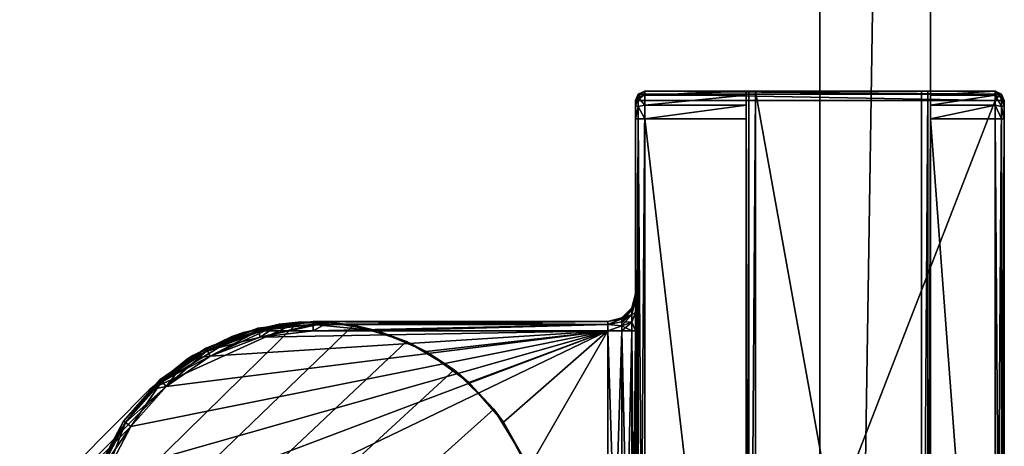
# Model space of a CAD drawing. Header units: metres. Extents: x 0 to 1023, y -974 to 49.
# Tile 20 of 27: x 928 to 981, y -790 to -767. Entities that reach past the tile are written whole.
import ezdxf

# ---------------------------------------------------------------- set-up
doc = ezdxf.new("R2010")
doc.units = ezdxf.units.M

msp = doc.modelspace()

# ---------------------------------------------------------------- linework, layer by layer
at = {"layer": 'Y2A990'}
for points in [[(961.446289, -770.950378, 1997.853516), (961.549866, -770.596802, 1997.75), (961.299866, -770.950378, 1997.5)], [(961.549866, -770.596802, 1997.75), (961.446289, -770.596802, 1997.5), (961.299866, -770.950378, 1997.5)], [(961.446289, -770.596802, 1997.5), (961.446289, -770.596802, 1977.5), (961.299866, -770.950378, 1997.5)], [(961.446289, -770.596802, 1977.5), (961.299866, -770.950378, 1977.5), (961.299866, -770.950378, 1997.5)], [(961.446289, -770.596802, 1977.5), (961.446289, -770.778198, 1976.823242), (961.299866, -770.950378, 1977.5)], [(961.549866, -770.596802, 1997.75), (961.799866, -770.450378, 1997.5), (961.446289, -770.596802, 1997.5)], [(961.799866, -770.450378, 1997.5), (961.799866, -770.450378, 1977.5), (961.446289, -770.596802, 1997.5)], [(961.799866, -770.450378, 1977.5), (961.446289, -770.596802, 1977.5), (961.446289, -770.596802, 1997.5)], [(961.799866, -770.651367, 1976.75), (961.446289, -770.596802, 1977.5), (961.799866, -770.450378, 1977.5)], [(961.799866, -770.950378, 1998), (961.799866, -770.596802, 1997.853516), (961.446289, -770.950378, 1997.853516)], [(961.799866, -770.596802, 1997.853516), (961.549866, -770.596802, 1997.75), (961.446289, -770.950378, 1997.853516)], [(961.446289, -770.778198, 1976.823242), (961.446289, -770.596802, 1977.5), (961.799866, -770.651367, 1976.75)], [(961.799866, -771.200378, 1976.200928), (961.446289, -770.778198, 1976.823242), (961.799866, -770.651367, 1976.75)], [(961.799866, -770.450378, 1997.5), (961.549866, -770.596802, 1997.75), (961.799866, -770.596802, 1997.853516)], [(980.799866, -770.450378, 1997.5), (961.799866, -770.450378, 1997.5), (980.799866, -770.596802, 1997.853516)], [(961.799866, -770.450378, 1997.5), (961.799866, -770.596802, 1997.853516), (980.799866, -770.596802, 1997.853516)], [(967.799866, -770.450378, 1994), (961.799866, -770.450378, 1997.5), (976.799866, -770.450378, 1994)], [(961.799866, -770.450378, 1997.5), (980.799866, -770.450378, 1997.5), (976.799866, -770.450378, 1994)], [(967.446289, -770.450378, 1993.853516), (961.799866, -770.450378, 1997.5), (967.799866, -770.450378, 1994)], [(967.299866, -770.450378, 1993.5), (961.799866, -770.450378, 1997.5), (967.446289, -770.450378, 1993.853516)], [(961.799866, -770.450378, 1997.5), (967.299866, -770.450378, 1977.5), (961.799866, -770.450378, 1977.5)], [(967.299866, -770.450378, 1977.5), (961.799866, -770.450378, 1997.5), (967.299866, -770.450378, 1993.5)], [(961.799866, -770.450378, 1977.5), (967.299866, -770.450378, 1977.5), (961.799866, -770.651367, 1976.75)], [(967.299866, -770.450378, 1977.5), (967.299866, -770.651367, 1976.75), (961.799866, -770.651367, 1976.75)], [(980.799866, -770.596802, 1997.853516), (961.799866, -770.596802, 1997.853516), (980.799866, -770.950378, 1998)], [(961.799866, -770.596802, 1997.853516), (961.799866, -770.950378, 1998), (980.799866, -770.950378, 1998)], [(961.799866, -770.651367, 1976.75), (967.299866, -770.651367, 1976.75), (961.799866, -771.200378, 1976.200928)], [(967.299866, -770.651367, 1976.75), (967.299866, -771.200378, 1976.200928), (961.799866, -771.200378, 1976.200928)], [(967.446289, -820.450378, 1993.853516), (967.299866, -820.450378, 1993.5), (967.446289, -770.450378, 1993.853516)], [(967.299866, -820.450378, 1993.5), (967.299866, -770.450378, 1993.5), (967.446289, -770.450378, 1993.853516)], [(967.299866, -770.450378, 1977.5), (967.299866, -770.450378, 1993.5), (967.299866, -770.651367, 1976.75)], [(967.299866, -770.450378, 1993.5), (967.299866, -771.950378, 1976), (967.299866, -770.651367, 1976.75)], [(967.299866, -770.450378, 1993.5), (967.299866, -818.950378, 1976), (967.299866, -771.950378, 1976)], [(967.299866, -820.450378, 1993.5), (967.299866, -818.950378, 1976), (967.299866, -770.450378, 1993.5)], [(967.299866, -770.651367, 1976.75), (967.299866, -771.950378, 1976), (967.299866, -771.200378, 1976.200928)], [(967.799866, -820.450378, 1994), (967.446289, -820.450378, 1993.853516), (967.799866, -770.450378, 1994)], [(967.446289, -820.450378, 1993.853516), (967.446289, -770.450378, 1993.853516), (967.799866, -770.450378, 1994)], [(976.799866, -770.450378, 1994), (976.799866, -820.450378, 1994), (967.799866, -770.450378, 1994)], [(976.799866, -820.450378, 1994), (967.799866, -820.450378, 1994), (967.799866, -770.450378, 1994)], [(977.153381, -820.450378, 1993.853516), (976.799866, -820.450378, 1994), (977.153381, -770.450378, 1993.853516)], [(976.799866, -820.450378, 1994), (976.799866, -770.450378, 1994), (977.153381, -770.450378, 1993.853516)], [(976.799866, -770.450378, 1994), (980.799866, -770.450378, 1997.5), (977.153381, -770.450378, 1993.853516)], [(977.299866, -820.450378, 1993.5), (977.153381, -820.450378, 1993.853516), (977.299866, -770.450378, 1993.5)], [(977.153381, -820.450378, 1993.853516), (977.153381, -770.450378, 1993.853516), (977.299866, -770.450378, 1993.5)], [(977.153381, -770.450378, 1993.853516), (980.799866, -770.450378, 1997.5), (977.299866, -770.450378, 1993.5)], [(977.299866, -770.450378, 1977.5), (980.799866, -770.450378, 1977.5), (977.299866, -770.651367, 1976.75)], [(980.799866, -770.450378, 1977.5), (980.799866, -770.651367, 1976.75), (977.299866, -770.651367, 1976.75)], [(977.299866, -770.450378, 1977.5), (977.299866, -770.651367, 1976.75), (977.299866, -770.450378, 1993.5)], [(977.299866, -820.450378, 1993.5), (977.299866, -770.450378, 1993.5), (977.299866, -818.950378, 1976)], [(977.299866, -818.950378, 1976), (977.299866, -770.450378, 1993.5), (977.299866, -771.950378, 1976)], [(977.299866, -770.450378, 1993.5), (977.299866, -770.651367, 1976.75), (977.299866, -771.950378, 1976)], [(977.299866, -770.450378, 1977.5), (980.799866, -770.450378, 1997.5), (980.799866, -770.450378, 1977.5)], [(977.299866, -770.450378, 1993.5), (980.799866, -770.450378, 1997.5), (977.299866, -770.450378, 1977.5)], [(977.299866, -770.651367, 1976.75), (980.799866, -770.651367, 1976.75), (977.299866, -771.200378, 1976.200928)], [(980.799866, -770.651367, 1976.75), (980.799866, -771.200378, 1976.200928), (977.299866, -771.200378, 1976.200928)], [(977.299866, -771.950378, 1976), (977.299866, -770.651367, 1976.75), (977.299866, -771.200378, 1976.200928)], [(981.153381, -770.778198, 1976.823242), (980.799866, -770.450378, 1977.5), (981.153381, -770.596802, 1977.5)], [(980.799866, -770.450378, 1977.5), (981.153381, -770.778198, 1976.823242), (980.799866, -770.651367, 1976.75)], [(980.799866, -770.450378, 1997.5), (981.049866, -770.596802, 1997.75), (981.153381, -770.596802, 1997.5)], [(981.049866, -770.596802, 1997.75), (980.799866, -770.450378, 1997.5), (980.799866, -770.596802, 1997.853516)], [(980.799866, -770.450378, 1977.5), (980.799866, -770.450378, 1997.5), (981.153381, -770.596802, 1977.5)], [(980.799866, -770.450378, 1997.5), (981.153381, -770.596802, 1997.5), (981.153381, -770.596802, 1977.5)], [(981.153381, -770.950378, 1997.853516), (981.049866, -770.596802, 1997.75), (980.799866, -770.950378, 1998)], [(981.049866, -770.596802, 1997.75), (980.799866, -770.596802, 1997.853516), (980.799866, -770.950378, 1998)], [(981.153381, -770.778198, 1976.823242), (981.153381, -771.273621, 1976.327759), (980.799866, -770.651367, 1976.75)], [(980.799866, -770.651367, 1976.75), (981.153381, -771.273621, 1976.327759), (980.799866, -771.200378, 1976.200928)], [(981.153381, -770.596802, 1997.5), (981.049866, -770.596802, 1997.75), (981.153381, -770.950378, 1997.853516)], [(981.153381, -770.778198, 1976.823242), (981.153381, -770.596802, 1977.5), (981.299866, -770.950378, 1977.5)], [(981.299866, -770.950378, 1997.5), (981.153381, -770.596802, 1997.5), (981.153381, -770.950378, 1997.853516)], [(981.153381, -770.596802, 1977.5), (981.153381, -770.596802, 1997.5), (981.299866, -770.950378, 1977.5)], [(981.153381, -770.596802, 1997.5), (981.299866, -770.950378, 1997.5), (981.299866, -770.950378, 1977.5)], [(961.299866, -770.950378, 1977.5), (961.446289, -770.778198, 1976.823242), (961.299866, -771.243286, 1976.792847)], [(961.446289, -770.778198, 1976.823242), (961.446289, -771.273621, 1976.327759), (961.299866, -771.243286, 1976.792847)], [(961.446289, -819.950378, 1997.853516), (961.446289, -770.950378, 1997.853516), (961.299866, -819.950378, 1997.5)], [(961.446289, -770.950378, 1997.853516), (961.299866, -770.950378, 1997.5), (961.299866, -819.950378, 1997.5)], [(961.299866, -770.950378, 1997.5), (961.299866, -770.950378, 1977.5), (961.299866, -781.450378, 1991.5)], [(961.299866, -770.950378, 1977.5), (961.299866, -781.450378, 1986.5), (961.299866, -781.450378, 1991.5)], [(961.299866, -770.950378, 1977.5), (961.299866, -771.243286, 1976.792847), (961.299866, -781.450378, 1986.5)], [(961.299866, -781.718323, 1992.5), (961.299866, -770.950378, 1997.5), (961.299866, -781.450378, 1991.5)], [(961.299866, -782.450378, 1993.232056), (961.299866, -770.950378, 1997.5), (961.299866, -781.718323, 1992.5)], [(961.299866, -783.450378, 1993.5), (961.299866, -770.950378, 1997.5), (961.299866, -782.450378, 1993.232056)], [(961.299866, -819.950378, 1997.5), (961.299866, -770.950378, 1997.5), (961.299866, -807.450378, 1993.5)], [(961.299866, -807.450378, 1993.5), (961.299866, -770.950378, 1997.5), (961.299866, -783.450378, 1993.5)], [(961.299866, -771.243286, 1976.792847), (961.446289, -771.273621, 1976.327759), (961.299866, -771.950378, 1976.5)], [(961.299866, -771.243286, 1976.792847), (961.299866, -771.950378, 1976.5), (961.299866, -781.450378, 1986.5)], [(961.446289, -771.273621, 1976.327759), (961.446289, -770.778198, 1976.823242), (961.799866, -771.200378, 1976.200928)], [(961.799866, -819.950378, 1998), (961.799866, -770.950378, 1998), (961.446289, -819.950378, 1997.853516)], [(961.799866, -770.950378, 1998), (961.446289, -770.950378, 1997.853516), (961.446289, -819.950378, 1997.853516)], [(961.799866, -771.950378, 1976), (961.446289, -771.273621, 1976.327759), (961.799866, -771.200378, 1976.200928)], [(980.799866, -819.950378, 1998), (980.799866, -770.950378, 1998), (961.799866, -819.950378, 1998)], [(980.799866, -770.950378, 1998), (961.799866, -770.950378, 1998), (961.799866, -819.950378, 1998)], [(961.799866, -771.200378, 1976.200928), (967.299866, -771.200378, 1976.200928), (961.799866, -771.950378, 1976)], [(967.299866, -771.200378, 1976.200928), (967.299866, -771.950378, 1976), (961.799866, -771.950378, 1976)], [(977.299866, -771.200378, 1976.200928), (980.799866, -771.200378, 1976.200928), (977.299866, -771.950378, 1976)], [(980.799866, -771.200378, 1976.200928), (980.799866, -771.950378, 1976), (977.299866, -771.950378, 1976)], [(981.153381, -819.950378, 1997.853516), (981.153381, -770.950378, 1997.853516), (980.799866, -819.950378, 1998)], [(981.153381, -770.950378, 1997.853516), (980.799866, -770.950378, 1998), (980.799866, -819.950378, 1998)], [(981.153381, -771.273621, 1976.327759), (981.153381, -771.950378, 1976.146484), (980.799866, -771.200378, 1976.200928)], [(980.799866, -771.200378, 1976.200928), (981.153381, -771.950378, 1976.146484), (980.799866, -771.950378, 1976)], [(981.153381, -771.273621, 1976.327759), (981.153381, -770.778198, 1976.823242), (981.299866, -771.243286, 1976.792847)], [(981.299866, -771.243286, 1976.792847), (981.153381, -770.778198, 1976.823242), (981.299866, -770.950378, 1977.5)], [(981.299866, -819.950378, 1997.5), (981.299866, -770.950378, 1997.5), (981.153381, -819.950378, 1997.853516)], [(981.299866, -770.950378, 1997.5), (981.153381, -770.950378, 1997.853516), (981.153381, -819.950378, 1997.853516)], [(981.299866, -771.950378, 1976.5), (981.153381, -771.273621, 1976.327759), (981.299866, -771.243286, 1976.792847)], [(981.299866, -770.950378, 1997.5), (981.299866, -771.243286, 1976.792847), (981.299866, -770.950378, 1977.5)], [(981.299866, -771.243286, 1976.792847), (981.299866, -770.950378, 1997.5), (981.299866, -771.950378, 1976.5)], [(981.299866, -770.950378, 1997.5), (981.299866, -819.950378, 1997.5), (981.299866, -771.950378, 1976.5)], [(961.446289, -771.273621, 1976.327759), (961.446289, -771.950378, 1976.146484), (961.299866, -771.950378, 1976.5)], [(961.446289, -771.273621, 1976.327759), (961.799866, -771.950378, 1976), (961.446289, -771.950378, 1976.146484)], [(981.153381, -771.950378, 1976.146484), (981.153381, -771.273621, 1976.327759), (981.299866, -771.950378, 1976.5)], [(961.299866, -818.950378, 1976.5), (961.299866, -771.950378, 1976.5), (961.446289, -818.950378, 1976.146484)], [(961.299866, -771.950378, 1976.5), (961.446289, -771.950378, 1976.146484), (961.446289, -818.950378, 1976.146484)], [(961.299866, -783.450378, 1984.5), (961.299866, -771.950378, 1976.5), (961.299866, -807.450378, 1984.5)], [(961.299866, -771.950378, 1976.5), (961.299866, -818.950378, 1976.5), (961.299866, -807.450378, 1984.5)], [(961.299866, -782.450378, 1984.767944), (961.299866, -771.950378, 1976.5), (961.299866, -783.450378, 1984.5)], [(961.299866, -771.950378, 1976.5), (961.299866, -781.718323, 1985.5), (961.299866, -781.450378, 1986.5)], [(961.299866, -781.718323, 1985.5), (961.299866, -771.950378, 1976.5), (961.299866, -782.450378, 1984.767944)], [(961.446289, -818.950378, 1976.146484), (961.446289, -771.950378, 1976.146484), (961.799866, -818.950378, 1976)], [(961.446289, -771.950378, 1976.146484), (961.799866, -771.950378, 1976), (961.799866, -818.950378, 1976)], [(967.299866, -771.950378, 1976), (967.299866, -818.950378, 1976), (961.799866, -771.950378, 1976)], [(967.299866, -818.950378, 1976), (961.799866, -818.950378, 1976), (961.799866, -771.950378, 1976)], [(980.799866, -771.950378, 1976), (980.799866, -818.950378, 1976), (977.299866, -771.950378, 1976)], [(980.799866, -818.950378, 1976), (977.299866, -818.950378, 1976), (977.299866, -771.950378, 1976)], [(980.799866, -818.950378, 1976), (980.799866, -771.950378, 1976), (981.153381, -818.950378, 1976.146484)], [(980.799866, -771.950378, 1976), (981.153381, -771.950378, 1976.146484), (981.153381, -818.950378, 1976.146484)], [(981.153381, -818.950378, 1976.146484), (981.153381, -771.950378, 1976.146484), (981.299866, -818.950378, 1976.5)], [(981.153381, -771.950378, 1976.146484), (981.299866, -771.950378, 1976.5), (981.299866, -818.950378, 1976.5)], [(981.299866, -771.950378, 1976.5), (981.299866, -819.950378, 1997.5), (981.299866, -818.950378, 1976.5)], [(961.299866, -781.718323, 1985.5), (961.098877, -782.295532, 1986.021606), (961.299866, -781.450378, 1986.5)], [(961.299866, -781.450378, 1986.5), (961.098877, -782.295532, 1986.021606), (961.098877, -782.200378, 1986.5)], [(961.299866, -781.718323, 1992.5), (961.299866, -781.450378, 1991.5), (961.098877, -782.295532, 1991.978394)], [(961.098877, -782.295532, 1991.978394), (961.299866, -781.450378, 1991.5), (961.098877, -782.200378, 1991.5)], [(961.098877, -782.200378, 1986.5), (961.299866, -781.450378, 1991.5), (961.299866, -781.450378, 1986.5)], [(961.299866, -781.450378, 1991.5), (961.098877, -782.200378, 1986.5), (961.098877, -782.200378, 1991.5)], [(961.098877, -782.295532, 1986.021606), (961.299866, -781.718323, 1985.5), (961.098877, -782.566528, 1985.616089)], [(961.299866, -781.718323, 1985.5), (961.299866, -782.450378, 1984.767944), (961.098877, -782.566528, 1985.616089)], [(961.299866, -782.450378, 1993.232056), (961.299866, -781.718323, 1992.5), (961.098877, -782.566528, 1992.383911)], [(961.098877, -782.566528, 1992.383911), (961.299866, -781.718323, 1992.5), (961.098877, -782.295532, 1991.978394)], [(961.098877, -782.295532, 1986.021606), (960.549866, -782.802795, 1986.231812), (961.098877, -782.200378, 1986.5)], [(960.549866, -782.802795, 1986.231812), (960.549866, -782.749451, 1986.5), (961.098877, -782.200378, 1986.5)], [(961.098877, -782.200378, 1991.5), (960.549866, -782.749451, 1991.5), (961.098877, -782.295532, 1991.978394)], [(961.098877, -782.200378, 1986.5), (960.549866, -782.749451, 1986.5), (961.098877, -782.200378, 1991.5)], [(961.098877, -782.200378, 1991.5), (960.549866, -782.749451, 1986.5), (960.549866, -782.749451, 1991.5)], [(961.098877, -782.566528, 1985.616089), (960.549866, -782.954712, 1986.004395), (961.098877, -782.295532, 1986.021606)], [(960.549866, -782.954712, 1986.004395), (960.549866, -782.802795, 1986.231812), (961.098877, -782.295532, 1986.021606)], [(960.549866, -782.749451, 1991.5), (960.549866, -782.802795, 1991.768188), (961.098877, -782.295532, 1991.978394)], [(961.098877, -782.295532, 1991.978394), (960.549866, -782.802795, 1991.768188), (961.098877, -782.566528, 1992.383911)], [(961.098877, -782.566528, 1985.616089), (961.299866, -782.450378, 1984.767944), (961.098877, -782.972046, 1985.345093)], [(961.299866, -782.450378, 1984.767944), (961.299866, -783.450378, 1984.5), (961.098877, -782.972046, 1985.345093)], [(961.299866, -782.450378, 1993.232056), (961.098877, -782.972046, 1992.654907), (961.299866, -783.450378, 1993.5)], [(961.098877, -782.972046, 1992.654907), (961.299866, -782.450378, 1993.232056), (961.098877, -782.566528, 1992.383911)], [(942.986145, -782.976868, 1998), (776.57428, -946.50293, 1998), (945.994873, -783.144592, 1998)], [(776.57428, -946.50293, 1998), (942.986145, -782.976868, 1998), (934.919312, -786.653442, 1998)], [(934.919312, -786.653442, 1998), (942.986145, -782.976868, 1998), (940.024658, -783.534119, 1998)], [(942.986145, -782.976868, 1998), (941.984131, -783.082947, 1992), (940.024658, -783.534119, 1998)], [(940.808411, -783.313599, 1986.5), (943.799866, -782.950378, 1986.5), (943.799866, -783.096802, 1986.146484)], [(943.799866, -782.950378, 1991.5), (940.808411, -783.313599, 1991.5), (940.843445, -783.455811, 1991.853516)], [(943.799866, -782.950378, 1991.5), (943.799866, -782.950378, 1986.5), (940.808411, -783.313599, 1991.5)], [(943.799866, -782.950378, 1986.5), (940.808411, -783.313599, 1986.5), (940.808411, -783.313599, 1991.5)], [(943.799866, -783.096802, 1991.853516), (943.799866, -782.950378, 1991.5), (940.843445, -783.455811, 1991.853516)], [(943.799866, -783.450378, 1992), (940.92804, -783.799072, 1992), (944.661804, -782.980164, 1992)], [(944.661804, -782.980164, 1992), (940.92804, -783.799072, 1992), (941.984131, -783.082947, 1992)], [(944.661804, -782.980164, 1992), (941.984131, -783.082947, 1992), (942.986145, -782.976868, 1998)], [(945.994873, -783.144592, 1998), (944.661804, -782.980164, 1992), (942.986145, -782.976868, 1998)], [(943.799866, -782.950378, 1986.5), (943.799866, -782.950378, 1991.5), (959.799866, -782.950378, 1986.5)], [(943.799866, -782.950378, 1991.5), (959.799866, -782.950378, 1991.5), (959.799866, -782.950378, 1986.5)], [(943.799866, -782.950378, 1986.5), (959.799866, -782.950378, 1986.5), (943.799866, -783.096802, 1986.146484)], [(959.799866, -782.950378, 1986.5), (959.799866, -783.096802, 1986.146484), (943.799866, -783.096802, 1986.146484)], [(959.799866, -782.950378, 1991.5), (943.799866, -782.950378, 1991.5), (959.799866, -783.096802, 1991.853516)], [(943.799866, -782.950378, 1991.5), (943.799866, -783.096802, 1991.853516), (959.799866, -783.096802, 1991.853516)], [(947.299866, -783.450378, 1992), (943.799866, -783.450378, 1992), (944.661804, -782.980164, 1992)], [(945.994873, -783.144592, 1998), (947.299866, -783.450378, 1992), (944.661804, -782.980164, 1992)], [(960.549866, -782.802795, 1986.231812), (959.799866, -782.950378, 1986.5), (960.549866, -782.749451, 1986.5)], [(959.799866, -782.950378, 1991.5), (960.549866, -782.802795, 1991.768188), (960.549866, -782.749451, 1991.5)], [(960.549866, -782.749451, 1986.5), (959.799866, -782.950378, 1986.5), (960.549866, -782.749451, 1991.5)], [(960.549866, -782.749451, 1991.5), (959.799866, -782.950378, 1986.5), (959.799866, -782.950378, 1991.5)], [(960.549866, -782.954712, 1986.004395), (959.799866, -783.096802, 1986.146484), (960.549866, -782.802795, 1986.231812)], [(959.799866, -783.096802, 1986.146484), (959.799866, -782.950378, 1986.5), (960.549866, -782.802795, 1986.231812)], [(959.799866, -783.096802, 1991.853516), (960.549866, -782.802795, 1991.768188), (959.799866, -782.950378, 1991.5)], [(960.549866, -782.802795, 1991.768188), (959.799866, -783.096802, 1991.853516), (960.549866, -782.954712, 1991.995605)], [(960.549866, -783.182129, 1985.852417), (959.799866, -783.096802, 1986.146484), (960.549866, -782.954712, 1986.004395)], [(960.549866, -782.954712, 1991.995605), (959.799866, -783.096802, 1991.853516), (960.549866, -783.182129, 1992.147583)], [(961.098877, -782.972046, 1985.345093), (960.549866, -783.182129, 1985.852417), (961.098877, -782.566528, 1985.616089)], [(960.549866, -783.182129, 1985.852417), (960.549866, -782.954712, 1986.004395), (961.098877, -782.566528, 1985.616089)], [(960.549866, -782.802795, 1991.768188), (960.549866, -782.954712, 1991.995605), (961.098877, -782.566528, 1992.383911)], [(961.098877, -782.566528, 1992.383911), (960.549866, -782.954712, 1991.995605), (961.098877, -782.972046, 1992.654907)], [(960.549866, -782.954712, 1991.995605), (960.549866, -783.182129, 1992.147583), (961.098877, -782.972046, 1992.654907)], [(961.098877, -783.450378, 1985.25), (960.549866, -783.450378, 1985.799072), (961.098877, -782.972046, 1985.345093)], [(960.549866, -783.450378, 1985.799072), (960.549866, -783.182129, 1985.852417), (961.098877, -782.972046, 1985.345093)], [(961.098877, -782.972046, 1992.654907), (960.549866, -783.182129, 1992.147583), (961.098877, -783.450378, 1992.75)], [(961.098877, -782.972046, 1985.345093), (961.299866, -783.450378, 1984.5), (961.098877, -783.450378, 1985.25)], [(961.299866, -783.450378, 1993.5), (961.098877, -782.972046, 1992.654907), (961.098877, -783.450378, 1992.75)], [(945.994873, -783.144592, 1998), (776.57428, -946.50293, 1998), (948.876038, -784.027527, 1998)], [(932.579651, -791.195129, 1986), (959.799866, -783.450378, 1986), (931.887329, -794.003967, 1986)], [(931.887329, -794.003967, 1986), (959.799866, -783.450378, 1986), (931.887329, -796.896851, 1986)], [(959.799866, -783.450378, 1986), (959.799866, -807.450378, 1986), (931.887329, -796.896851, 1986)], [(933.924072, -788.633606, 1986), (959.799866, -783.450378, 1986), (932.579651, -791.195129, 1986)], [(935.842407, -786.468262, 1986), (959.799866, -783.450378, 1986), (933.924072, -788.633606, 1986)], [(937.282654, -784.783813, 1998), (934.919312, -786.653442, 1998), (940.024658, -783.534119, 1998)], [(938.223145, -784.82489, 1986), (959.799866, -783.450378, 1986), (935.842407, -786.468262, 1986)], [(939.389893, -783.75415, 1992), (941.984131, -783.082947, 1992), (936.998352, -784.96283, 1992)], [(941.984131, -783.082947, 1992), (938.223145, -784.82489, 1992), (936.998352, -784.96283, 1992)], [(940.024658, -783.534119, 1998), (939.389893, -783.75415, 1992), (937.282654, -784.783813, 1998)], [(937.990784, -784.382202, 1986.5), (940.808411, -783.313599, 1986.5), (940.843445, -783.455811, 1986.146484)], [(940.808411, -783.313599, 1991.5), (937.990784, -784.382202, 1991.5), (938.058899, -784.511841, 1991.853516)], [(940.808411, -783.313599, 1991.5), (940.808411, -783.313599, 1986.5), (937.990784, -784.382202, 1991.5)], [(940.808411, -783.313599, 1986.5), (937.990784, -784.382202, 1986.5), (937.990784, -784.382202, 1991.5)], [(938.058899, -784.511841, 1986.146484), (937.990784, -784.382202, 1986.5), (940.843445, -783.455811, 1986.146484)], [(940.843445, -783.455811, 1991.853516), (940.808411, -783.313599, 1991.5), (938.058899, -784.511841, 1991.853516)], [(938.058899, -784.511841, 1986.146484), (940.843445, -783.455811, 1986.146484), (940.92804, -783.799072, 1986)], [(940.843445, -783.455811, 1991.853516), (938.058899, -784.511841, 1991.853516), (938.223145, -784.82489, 1992)], [(940.92804, -783.799072, 1992), (938.223145, -784.82489, 1992), (941.984131, -783.082947, 1992)], [(940.92804, -783.799072, 1986), (959.799866, -783.450378, 1986), (938.223145, -784.82489, 1986)], [(940.92804, -783.799072, 1992), (940.843445, -783.455811, 1991.853516), (938.223145, -784.82489, 1992)], [(941.984131, -783.082947, 1992), (939.389893, -783.75415, 1992), (940.024658, -783.534119, 1998)], [(940.843445, -783.455811, 1986.146484), (940.808411, -783.313599, 1986.5), (943.799866, -783.096802, 1986.146484)], [(940.843445, -783.455811, 1986.146484), (943.799866, -783.096802, 1986.146484), (943.799866, -783.450378, 1986)], [(943.799866, -783.096802, 1991.853516), (940.843445, -783.455811, 1991.853516), (940.92804, -783.799072, 1992)], [(940.92804, -783.799072, 1986), (940.843445, -783.455811, 1986.146484), (943.799866, -783.450378, 1986)], [(943.799866, -783.450378, 1992), (943.799866, -783.096802, 1991.853516), (940.92804, -783.799072, 1992)], [(959.799866, -783.450378, 1986), (940.92804, -783.799072, 1986), (943.799866, -783.450378, 1986)], [(943.799866, -783.096802, 1986.146484), (959.799866, -783.096802, 1986.146484), (943.799866, -783.450378, 1986)], [(959.799866, -783.096802, 1986.146484), (959.799866, -783.450378, 1986), (943.799866, -783.450378, 1986)], [(959.799866, -783.096802, 1991.853516), (943.799866, -783.096802, 1991.853516), (947.299866, -783.450378, 1992)], [(943.799866, -783.096802, 1991.853516), (943.799866, -783.450378, 1992), (947.299866, -783.450378, 1992)], [(948.876038, -784.027527, 1998), (947.299866, -783.450378, 1992), (945.994873, -783.144592, 1998)], [(959.799866, -783.450378, 1992), (959.799866, -783.096802, 1991.853516), (947.299866, -783.450378, 1992)], [(947.299866, -783.450378, 1992), (949.940613, -784.562744, 1992), (959.799866, -783.450378, 1992)], [(947.299866, -783.450378, 1992), (948.876038, -784.027527, 1998), (949.940613, -784.562744, 1992)], [(949.940613, -784.562744, 1992), (952.258667, -786.247192, 1992), (959.799866, -783.450378, 1992)], [(954.132202, -788.415283, 1992), (959.799866, -783.450378, 1992), (952.258667, -786.247192, 1992)], [(955.462769, -790.953064, 1992), (959.799866, -783.450378, 1992), (954.132202, -788.415283, 1992)], [(959.799866, -807.450378, 1992), (959.799866, -783.450378, 1992), (955.462769, -790.953064, 1992)], [(959.799866, -783.096802, 1986.146484), (960.549866, -783.182129, 1985.852417), (959.799866, -783.450378, 1986)], [(959.799866, -783.096802, 1991.853516), (959.799866, -783.450378, 1992), (960.549866, -783.182129, 1992.147583)], [(959.799866, -783.450378, 1986), (960.549866, -783.182129, 1985.852417), (960.549866, -783.450378, 1985.799072)], [(960.549866, -783.182129, 1992.147583), (959.799866, -783.450378, 1992), (960.549866, -783.450378, 1992.200928)], [(960.549866, -807.450378, 1985.799072), (959.799866, -807.450378, 1986), (960.549866, -783.450378, 1985.799072)], [(960.549866, -783.450378, 1985.799072), (959.799866, -807.450378, 1986), (959.799866, -783.450378, 1986)], [(960.549866, -807.450378, 1992.200928), (959.799866, -783.450378, 1992), (959.799866, -807.450378, 1992)], [(959.799866, -783.450378, 1992), (960.549866, -807.450378, 1992.200928), (960.549866, -783.450378, 1992.200928)], [(960.549866, -783.182129, 1992.147583), (960.549866, -783.450378, 1992.200928), (961.098877, -783.450378, 1992.75)], [(961.098877, -807.450378, 1985.25), (960.549866, -807.450378, 1985.799072), (961.098877, -783.450378, 1985.25)], [(961.098877, -783.450378, 1985.25), (960.549866, -807.450378, 1985.799072), (960.549866, -783.450378, 1985.799072)], [(960.549866, -807.450378, 1992.200928), (961.098877, -807.450378, 1992.75), (960.549866, -783.450378, 1992.200928)], [(960.549866, -783.450378, 1992.200928), (961.098877, -807.450378, 1992.75), (961.098877, -783.450378, 1992.75)], [(961.098877, -807.450378, 1985.25), (961.299866, -783.450378, 1984.5), (961.299866, -807.450378, 1984.5)], [(961.299866, -783.450378, 1984.5), (961.098877, -807.450378, 1985.25), (961.098877, -783.450378, 1985.25)], [(961.098877, -807.450378, 1992.75), (961.299866, -807.450378, 1993.5), (961.098877, -783.450378, 1992.75)], [(961.098877, -783.450378, 1992.75), (961.299866, -807.450378, 1993.5), (961.299866, -783.450378, 1993.5)], [(948.876038, -784.027527, 1998), (776.57428, -946.50293, 1998), (951.462219, -785.57428, 1998)], [(936.998352, -784.96283, 1992), (937.282654, -784.783813, 1998), (939.389893, -783.75415, 1992)], [(938.223145, -784.82489, 1986), (938.058899, -784.511841, 1986.146484), (940.92804, -783.799072, 1986)], [(951.462219, -785.57428, 1998), (949.940613, -784.562744, 1992), (948.876038, -784.027527, 1998)], [(935.510803, -786.093994, 1986.5), (937.990784, -784.382202, 1986.5), (938.058899, -784.511841, 1986.146484)], [(937.990784, -784.382202, 1991.5), (935.510803, -786.093994, 1991.5), (935.60791, -786.203613, 1991.853516)], [(937.990784, -784.382202, 1991.5), (937.990784, -784.382202, 1986.5), (935.510803, -786.093994, 1991.5)], [(937.990784, -784.382202, 1986.5), (935.510803, -786.093994, 1986.5), (935.510803, -786.093994, 1991.5)], [(935.60791, -786.203613, 1986.146484), (935.510803, -786.093994, 1986.5), (938.058899, -784.511841, 1986.146484)], [(938.058899, -784.511841, 1991.853516), (937.990784, -784.382202, 1991.5), (935.60791, -786.203613, 1991.853516)], [(935.60791, -786.203613, 1986.146484), (938.058899, -784.511841, 1986.146484), (938.223145, -784.82489, 1986)], [(938.058899, -784.511841, 1991.853516), (935.60791, -786.203613, 1991.853516), (935.842407, -786.468262, 1992)], [(938.223145, -784.82489, 1992), (938.058899, -784.511841, 1991.853516), (935.842407, -786.468262, 1992)], [(952.258667, -786.247192, 1992), (949.940613, -784.562744, 1992), (951.462219, -785.57428, 1998)], [(934.919312, -786.653442, 1998), (937.282654, -784.783813, 1998), (936.998352, -784.96283, 1992)], [(934.919312, -786.653442, 1992), (934.919312, -786.653442, 1998), (936.998352, -784.96283, 1992)], [(936.998352, -784.96283, 1992), (935.842407, -786.468262, 1992), (934.919312, -786.653442, 1992)], [(935.842407, -786.468262, 1986), (935.60791, -786.203613, 1986.146484), (938.223145, -784.82489, 1986)], [(938.223145, -784.82489, 1992), (935.842407, -786.468262, 1992), (936.998352, -784.96283, 1992)], [(951.462219, -785.57428, 1998), (776.57428, -946.50293, 1998), (953.603088, -787.694946, 1998)], [(953.603088, -787.694946, 1998), (952.258667, -786.247192, 1992), (951.462219, -785.57428, 1998)], [(933.512573, -788.349548, 1986.5), (935.510803, -786.093994, 1986.5), (935.60791, -786.203613, 1986.146484)], [(935.510803, -786.093994, 1991.5), (933.512573, -788.349548, 1991.5), (933.633057, -788.432739, 1991.853516)], [(935.510803, -786.093994, 1991.5), (935.510803, -786.093994, 1986.5), (933.512573, -788.349548, 1991.5)], [(935.510803, -786.093994, 1986.5), (933.512573, -788.349548, 1986.5), (933.512573, -788.349548, 1991.5)], [(933.633057, -788.432739, 1986.146484), (933.512573, -788.349548, 1986.5), (935.60791, -786.203613, 1986.146484)], [(935.60791, -786.203613, 1991.853516), (935.510803, -786.093994, 1991.5), (933.633057, -788.432739, 1991.853516)], [(933.633057, -788.432739, 1986.146484), (935.60791, -786.203613, 1986.146484), (935.842407, -786.468262, 1986)], [(935.60791, -786.203613, 1991.853516), (933.633057, -788.432739, 1991.853516), (933.924072, -788.633606, 1992)], [(935.842407, -786.468262, 1992), (935.60791, -786.203613, 1991.853516), (933.924072, -788.633606, 1992)], [(776.57428, -946.50293, 1992), (935.842407, -786.468262, 1992), (933.924072, -788.633606, 1992)], [(935.842407, -786.468262, 1992), (776.57428, -946.50293, 1992), (934.919312, -786.653442, 1992)], [(934.919312, -786.653442, 1992), (776.57428, -946.50293, 1992), (934.919312, -786.653442, 1998)], [(776.57428, -946.50293, 1992), (776.57428, -946.50293, 1998), (934.919312, -786.653442, 1998)], [(933.924072, -788.633606, 1986), (933.633057, -788.432739, 1986.146484), (935.842407, -786.468262, 1986)], [(954.132202, -788.415283, 1992), (952.258667, -786.247192, 1992), (953.603088, -787.694946, 1998)], [(953.603088, -787.694946, 1998), (776.57428, -946.50293, 1998), (955.174194, -790.266357, 1998)], [(955.174194, -790.266357, 1998), (954.132202, -788.415283, 1992), (953.603088, -787.694946, 1998)], [(932.112122, -791.017822, 1986.5), (933.512573, -788.349548, 1986.5), (933.633057, -788.432739, 1986.146484)], [(933.512573, -788.349548, 1991.5), (932.112122, -791.017822, 1991.5), (932.249084, -791.069763, 1991.853516)], [(933.512573, -788.349548, 1991.5), (933.512573, -788.349548, 1986.5), (932.112122, -791.017822, 1991.5)], [(933.512573, -788.349548, 1986.5), (932.112122, -791.017822, 1986.5), (932.112122, -791.017822, 1991.5)], [(933.633057, -788.432739, 1991.853516), (933.512573, -788.349548, 1991.5), (932.249084, -791.069763, 1991.853516)], [(933.924072, -788.633606, 1992), (932.579651, -791.195129, 1992), (776.57428, -946.50293, 1992)], [(932.249084, -791.069763, 1986.146484), (932.112122, -791.017822, 1986.5), (933.633057, -788.432739, 1986.146484)], [(932.249084, -791.069763, 1986.146484), (933.633057, -788.432739, 1986.146484), (933.924072, -788.633606, 1986)], [(933.633057, -788.432739, 1991.853516), (932.249084, -791.069763, 1991.853516), (932.579651, -791.195129, 1992)], [(932.579651, -791.195129, 1986), (932.249084, -791.069763, 1986.146484), (933.924072, -788.633606, 1986)], [(933.924072, -788.633606, 1992), (933.633057, -788.432739, 1991.853516), (932.579651, -791.195129, 1992)], [(955.462769, -790.953064, 1992), (954.132202, -788.415283, 1992), (955.174194, -790.266357, 1998)]]:
    msp.add_3dface(points, dxfattribs=at)
at = {"layer": 'Y2A99012'}
for points in [[(971.299866, -563.299561, 3), (971.299866, -950.299561, 3), (971.299866, -563.299561, 1994)], [(971.299866, -950.299561, 3), (971.299866, -950.299561, 1994), (971.299866, -563.299561, 1994)], [(971.299866, -563.299561, 3), (977.299866, -563.299561, 3), (971.299866, -950.299561, 3)], [(977.299866, -563.299561, 3), (977.299866, -950.299561, 3), (971.299866, -950.299561, 3)], [(971.299866, -563.299561, 1994), (971.299866, -950.299561, 1994), (977.299866, -563.299561, 1994)], [(971.299866, -950.299561, 1994), (977.299866, -950.299561, 1994), (977.299866, -563.299561, 1994)], [(977.299866, -950.299561, 3), (977.299866, -563.299561, 3), (977.299866, -950.299561, 1994)], [(977.299866, -563.299561, 3), (977.299866, -563.299561, 1994), (977.299866, -950.299561, 1994)]]:
    msp.add_3dface(points, dxfattribs=at)

doc.saveas('drawing.dxf')
